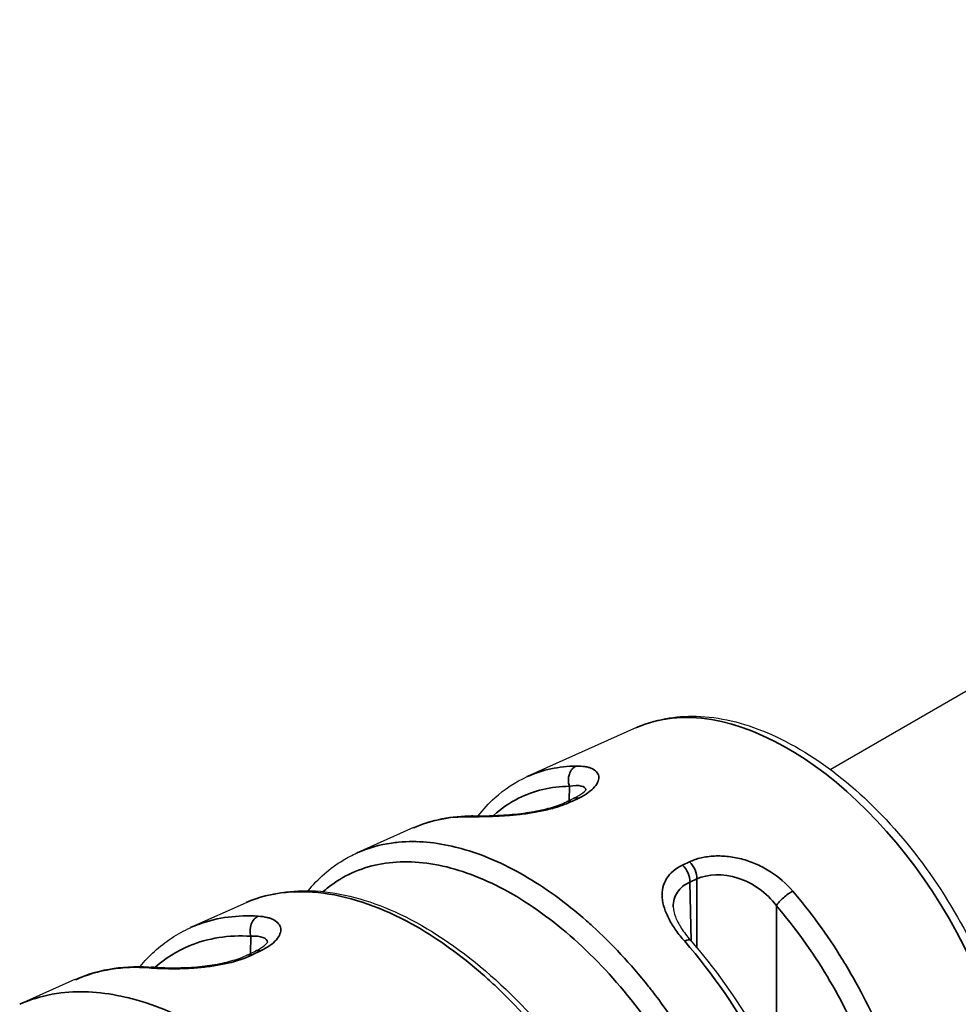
# Model space of a CAD drawing. Header units: millimetres. Extents: x 399 to 6233, y -1870 to 1602.
# Tile 38 of 256: x 2105 to 2117, y 831 to 844. Entities that reach past the tile are written whole.
import ezdxf

# ---------------------------------------------------------------- set-up
doc = ezdxf.new("R2010")
doc.units = ezdxf.units.MM
doc.layers.add('可見 (ISO)', color=7, linetype='Continuous', lineweight=25)
doc.layers.add('窄部可見 (ISO)', color=7, linetype='Continuous', lineweight=35)

msp = doc.modelspace()

# ---------------------------------------------------------------- linework, layer by layer
at = {"layer": '可見 (ISO)'}
for p, q in [((2115.568, 834.014), (2132.788, 843.956)), ((2112.999, 834.569), (2111.551, 833.919)), ((2112.077, 833.588), (2112.168, 833.632)), ((2112.329, 833.687), (2112.329, 833.688)), ((2110.045, 833.244), (2109.296, 832.907)), ((2107.824, 832.247), (2107.089, 831.917)), ((2113.487, 832.192), (2113.487, 832.192)), ((2112.282, 832.054), (2112.282, 832.054)), ((2108.108, 831.658), (2108.108, 831.659)), ((2107.834, 831.552), (2107.947, 831.606)), ((2105.562, 831.232), (2104.823, 830.9))]:
    msp.add_line(p, q, dxfattribs=at)
for points, knots in [([(2112.999, 834.569), (2113.242, 834.678), (2113.512, 834.727), (2114.097, 834.711), (2114.413, 834.635), (2115.064, 834.361), (2115.4, 834.154), (2116.045, 833.634), (2116.354, 833.321), (2116.915, 832.621), (2117.166, 832.235), (2117.588, 831.43), (2117.759, 831.01), (2118.003, 830.174), (2118.076, 829.758), (2118.113, 828.969), (2118.076, 828.596), (2117.887, 827.937), (2117.736, 827.649), (2117.45, 827.331), (2117.361, 827.251), (2117.265, 827.181)], [3.985865, 3.985865, 3.985865, 3.985865, 4.268935, 4.268935, 4.57766, 4.57766, 4.90743, 4.90743, 5.239018, 5.239018, 5.568691, 5.568691, 5.897832, 5.897832, 6.228249, 6.228249, 6.560241, 6.560241, 6.883645, 6.883645, 7.009709, 7.009709, 7.009709, 7.009709]), ([(2110.901, 833.398), (2110.968, 833.486), (2111.041, 833.565), (2111.248, 833.753), (2111.393, 833.848), (2111.55, 833.919)], [0.2399826, 0.2399826, 0.2399826, 0.2399826, 0.2897861, 0.2897861, 0.371323, 0.371323, 0.371323, 0.371323]), ([(2112.168, 833.632), (2112.218, 833.655), (2112.258, 833.68), (2112.313, 833.723), (2112.328, 833.741), (2112.334, 833.75), (2112.334, 833.751), (2112.334, 833.751)], [0, 0, 0, 0, 0.02293538, 0.02293538, 0.04492713, 0.04492713, 0.05126966, 0.05126966, 0.05126966, 0.05126966]), ([(2110.828, 833.399), (2110.864, 833.398), (2110.904, 833.398), (2111.033, 833.4), (2111.135, 833.403), (2111.337, 833.417), (2111.44, 833.427), (2111.629, 833.454), (2111.719, 833.471), (2111.878, 833.511), (2111.951, 833.535), (2112.036, 833.569), (2112.057, 833.578), (2112.077, 833.588)], [0, 0, 0, 0, 0.0173806, 0.0173806, 0.0522524, 0.0522524, 0.0826617, 0.0826617, 0.1095968, 0.1095968, 0.1347841, 0.1347841, 0.1439454, 0.1439454, 0.1439454, 0.1439454]), ([(2108.646, 832.406), (2108.78, 832.569), (2108.937, 832.706), (2109.17, 832.846), (2109.231, 832.878), (2109.294, 832.906)], [0.0508263, 0.0508263, 0.0508263, 0.0508263, 0.1470305, 0.1470305, 0.1796587, 0.1796587, 0.1796587, 0.1796587]), ([(2107.88, 832.271), (2108.142, 832.377), (2108.438, 832.421), (2109.082, 832.382), (2109.441, 832.286), (2110.176, 831.955), (2110.562, 831.707), (2111.297, 831.095), (2111.656, 830.721), (2112.297, 829.902), (2112.587, 829.447), (2112.998, 828.642), (2113.147, 828.291), (2113.266, 827.944)], [0.0093885, 0.0093885, 0.0093885, 0.0093885, 0.146077, 0.146077, 0.2960603, 0.2960603, 0.4539933, 0.4539933, 0.6129737, 0.6129737, 0.7707599, 0.7707599, 0.8854073, 0.8854073, 0.8854073, 0.8854073]), ([(2113.487, 832.192), (2113.488, 832.155), (2113.497, 832.109), (2113.533, 832.013), (2113.56, 831.962), (2113.627, 831.857), (2113.669, 831.802), (2113.715, 831.749)], [0, 0, 0, 0, 0.02246137, 0.02246137, 0.04367281, 0.04367281, 0.0657078, 0.0657078, 0.0657078, 0.0657078]), ([(2106.419, 831.402), (2106.478, 831.474), (2106.542, 831.541), (2106.752, 831.731), (2106.913, 831.837), (2107.086, 831.915)], [0.2791866, 0.2791866, 0.2791866, 0.2791866, 0.3220395, 0.3220395, 0.4129974, 0.4129974, 0.4129974, 0.4129974]), ([(2107.947, 831.606), (2107.996, 831.629), (2108.037, 831.655), (2108.091, 831.698), (2108.105, 831.715), (2108.111, 831.725), (2108.112, 831.727), (2108.112, 831.727)], [0, 0, 0, 0, 0.02289006, 0.02289006, 0.04479624, 0.04479624, 0.05202303, 0.05202303, 0.05202303, 0.05202303]), ([(2113.715, 831.749), (2114.029, 831.39), (2114.321, 830.98), (2114.819, 830.123), (2115.031, 829.664), (2115.346, 828.757), (2115.453, 828.299), (2115.519, 827.708), (2115.529, 827.551), (2115.53, 827.398)], [0, 0, 0, 0, 0.1482527, 0.1482527, 0.2974803, 0.2974803, 0.4467425, 0.4467425, 0.5025706, 0.5025706, 0.5025706, 0.5025706]), ([(2106.599, 831.394), (2106.631, 831.392), (2106.666, 831.389), (2106.723, 831.387), (2106.743, 831.386), (2106.771, 831.385), (2106.779, 831.385), (2106.793, 831.385), (2106.799, 831.385), (2106.81, 831.385), (2106.814, 831.384), (2106.833, 831.384), (2106.847, 831.384), (2106.904, 831.384), (2106.949, 831.385), (2107.085, 831.39), (2107.181, 831.396), (2107.365, 831.419), (2107.455, 831.434), (2107.616, 831.471), (2107.691, 831.493), (2107.783, 831.529), (2107.81, 831.54), (2107.834, 831.552)], [0, 0, 0, 0, 0.0153237, 0.0153237, 0.0231354, 0.0231354, 0.0260628, 0.0260628, 0.0282582, 0.0282582, 0.0299047, 0.0299047, 0.0348458, 0.0348458, 0.0497153, 0.0497153, 0.0784946, 0.0784946, 0.1052457, 0.1052457, 0.1306395, 0.1306395, 0.141907, 0.141907, 0.141907, 0.141907])]:
    msp.add_open_spline(points, degree=3, knots=knots, dxfattribs=at)
for points in [[(2111.55, 833.919), (2111.55, 833.919), (2111.551, 833.919), (2111.551, 833.919)], [(2110.047, 833.244), (2110.283, 833.35), (2110.55, 833.402), (2110.828, 833.399)], [(2110.047, 833.239), (2110.046, 833.239), (2110.046, 833.239), (2110.045, 833.239)], [(2109.294, 832.906), (2109.294, 832.906), (2109.295, 832.907), (2109.296, 832.907)], [(2107.826, 832.248), (2107.826, 832.247), (2107.825, 832.247), (2107.824, 832.246)], [(2107.086, 831.915), (2107.087, 831.916), (2107.088, 831.916), (2107.089, 831.917)], [(2105.583, 831.24), (2105.887, 831.373), (2106.236, 831.424), (2106.599, 831.394)], [(2105.566, 831.226), (2105.564, 831.226), (2105.563, 831.225), (2105.562, 831.225)]]:
    msp.add_open_spline(points, degree=3, dxfattribs=at)
at = {"layer": '窄部可見 (ISO)'}
for p, q in [((2112.105, 833.601), (2112.109, 833.791)), ((2112.234, 833.635), (2112.143, 833.591)), ((2109.701, 833.024), (2109.701, 833.024)), ((2110.099, 833.056), (2110.098, 833.056)), ((2110.966, 832.869), (2110.966, 832.869)), ((2113.609, 832.744), (2113.701, 832.788)), ((2113.798, 832.562), (2113.706, 832.519)), ((2113.706, 832.519), (2113.725, 831.737)), ((2113.798, 831.652), (2113.798, 832.562)), ((2112.022, 832.265), (2112.022, 832.265)), ((2112.082, 832.219), (2112.082, 832.219)), ((2114.854, 832.207), (2114.854, 830.36)), ((2107.9, 832.072), (2107.9, 832.072)), ((2107.882, 831.575), (2107.888, 831.802)), ((2108.017, 831.608), (2107.904, 831.554))]:
    msp.add_line(p, q, dxfattribs=at)
for centre, major_axis, ratio, start_param, end_param in [((2115.006, 830.803), (2.136, -3.7), 0.57735, 0.058875, 3.082718), ((2112.252, 833.87), (-0.003, 0.2), 0.778438, 0.3246, 1.962009), ((2115.006, 830.803), (-2.136, 3.7), 0.57735, 0.271219, 0.271231), ((2112.255, 833.451), (-0.086, 0.18), 0.625273, 5.774839, 6.283187), ((2112.163, 833.407), (0.086, -0.18), 0.625266, 3.593115, 3.593387), ((2112.163, 833.407), (-0.086, 0.18), 0.625266, 5.774208, 6.283193), ((2110.826, 833.199), (0.002, 0.2), 0.771409, 0.000008, 0.346031), ((2110.826, 833.199), (0.002, 0.2), 0.771409, 5.948717, 5.948888), ((2113.565, 832.598), (0.086, -0.181), 0.623888, 0.846554, 2.172977), ((2113.657, 832.642), (0.086, -0.181), 0.623895, 0.846562, 2.172361), ((2114.994, 832.287), (-0.152, -0.13), 0.248059, 3.990451, 5.627859), ((2108.031, 831.88), (0.012, 0.2), 0.763204, 0.384876, 2.019199), ((2113.564, 831.618), (0.151, 0.132), 0.265704, 0, 0.84626), ((2107.921, 831.371), (-0.087, 0.18), 0.624988, 5.748146, 6.283192), ((2108.034, 831.426), (-0.087, 0.18), 0.624995, 5.748769, 6.283187), ((2107.921, 831.371), (0.087, -0.18), 0.624988, 3.613782, 3.61407), ((2106.583, 831.195), (0.016, 0.199), 0.756385, 0.000009, 0.400075)]:
    msp.add_ellipse(centre, major_axis=major_axis, ratio=ratio, start_param=start_param, end_param=end_param, dxfattribs=at)
for points in [[(2111.551, 833.919), (2111.753, 834.01), (2111.972, 834.055), (2112.199, 834.059)], [(2112.31, 833.675), (2112.31, 833.675), (2112.31, 833.675), (2112.309, 833.675)], [(2110.775, 833.387), (2110.518, 833.39), (2110.271, 833.341), (2110.047, 833.239)], [(2107.485, 832.04), (2107.485, 832.04), (2107.485, 832.04), (2107.485, 832.04)], [(2108.08, 831.642), (2108.08, 831.642), (2108.08, 831.642), (2108.08, 831.642)], [(2106.539, 831.383), (2106.194, 831.411), (2105.861, 831.36), (2105.566, 831.226)], [(2105.65, 831.066), (2105.65, 831.066), (2105.65, 831.066), (2105.65, 831.066)]]:
    msp.add_open_spline(points, degree=3, dxfattribs=at)
for points, knots in [([(2112.199, 834.059), (2112.242, 834.059), (2112.281, 834.057), (2112.333, 834.049), (2112.349, 834.045), (2112.379, 834.037), (2112.393, 834.032), (2112.433, 834.014), (2112.454, 834), (2112.477, 833.975), (2112.484, 833.966), (2112.493, 833.947), (2112.497, 833.937), (2112.503, 833.904), (2112.5, 833.881), (2112.482, 833.833), (2112.467, 833.808), (2112.398, 833.73), (2112.329, 833.681), (2112.234, 833.635)], [0, 0, 0, 0, 0.125, 0.125, 0.1875, 0.1875, 0.25, 0.25, 0.375, 0.375, 0.4375, 0.4375, 0.5, 0.5, 0.625, 0.625, 0.75, 0.75, 1, 1, 1, 1]), ([(2111.104, 833.403), (2111.205, 833.495), (2111.316, 833.572), (2111.436, 833.632), (2111.638, 833.733), (2111.865, 833.787), (2112.109, 833.791)], [0.5990856, 0.5990856, 0.5990856, 0.5990856, 0.7484996, 0.7484996, 0.7484996, 1, 1, 1, 1]), ([(2112.109, 833.791), (2112.174, 833.803), (2112.228, 833.804), (2112.267, 833.794), (2112.302, 833.785), (2112.324, 833.767), (2112.329, 833.743)], [0, 0, 0, 0, 0.25, 0.25, 0.25, 0.4799331, 0.4799331, 0.4799331, 0.4799331]), ([(2112.143, 833.591), (2112.096, 833.569), (2112.045, 833.548), (2111.937, 833.511), (2111.877, 833.494), (2111.755, 833.465), (2111.692, 833.453), (2111.597, 833.437), (2111.565, 833.432), (2111.5, 833.423), (2111.466, 833.419), (2111.371, 833.409), (2111.309, 833.404), (2111.218, 833.398), (2111.188, 833.396), (2111.128, 833.393), (2111.097, 833.392), (2110.96, 833.387), (2110.862, 833.387), (2110.775, 833.387)], [0, 0, 0, 0, 0.125, 0.125, 0.25, 0.25, 0.375, 0.375, 0.4375, 0.4375, 0.5, 0.5, 0.625, 0.625, 0.6875, 0.6875, 0.75, 0.75, 1, 1, 1, 1]), ([(2109.296, 832.907), (2109.441, 832.972), (2109.594, 833.015), (2109.753, 833.038), (2109.784, 833.043), (2109.815, 833.046), (2109.846, 833.049), (2110.089, 833.071), (2110.343, 833.048), (2110.597, 832.985), (2110.624, 832.979), (2110.65, 832.972), (2110.676, 832.965), (2110.957, 832.888), (2111.238, 832.765), (2111.509, 832.608), (2111.78, 832.452), (2112.06, 832.251), (2112.338, 832.005), (2112.364, 831.982), (2112.39, 831.959), (2112.416, 831.935), (2112.669, 831.705), (2112.92, 831.437), (2113.159, 831.136), (2113.19, 831.098), (2113.22, 831.058), (2113.251, 831.018), (2113.481, 830.717), (2113.699, 830.385), (2113.894, 830.029), (2113.913, 829.995), (2113.931, 829.962), (2113.949, 829.928), (2114.147, 829.554), (2114.32, 829.156), (2114.456, 828.747)], [0.160641, 0.160641, 0.160641, 0.160641, 0.2353893, 0.2353893, 0.2353893, 0.25, 0.25, 0.25, 0.3633575, 0.3633575, 0.3633575, 0.375, 0.375, 0.375, 0.5, 0.5, 0.5, 0.625, 0.625, 0.625, 0.636634, 0.636634, 0.636634, 0.75, 0.75, 0.75, 0.7646074, 0.7646074, 0.7646074, 0.875, 0.875, 0.875, 0.8853669, 0.8853669, 0.8853669, 1, 1, 1, 1]), ([(2113.701, 832.788), (2113.748, 832.811), (2113.8, 832.829), (2113.911, 832.854), (2113.972, 832.863), (2114.094, 832.868), (2114.157, 832.866), (2114.252, 832.855), (2114.284, 832.85), (2114.349, 832.837), (2114.383, 832.829), (2114.477, 832.803), (2114.539, 832.781), (2114.629, 832.74), (2114.659, 832.725), (2114.718, 832.693), (2114.748, 832.675), (2114.886, 832.587), (2114.984, 832.502), (2115.07, 832.401)], [0, 0, 0, 0, 0.125, 0.125, 0.25, 0.25, 0.375, 0.375, 0.4375, 0.4375, 0.5, 0.5, 0.625, 0.625, 0.6875, 0.6875, 0.75, 0.75, 1, 1, 1, 1]), ([(2108.847, 832.394), (2108.893, 832.435), (2108.941, 832.472), (2109.191, 832.646), (2109.422, 832.735), (2109.926, 832.807), (2110.199, 832.79), (2110.767, 832.651), (2111.062, 832.529), (2111.65, 832.19), (2111.943, 831.972), (2112.506, 831.458), (2112.776, 831.162), (2113.271, 830.513), (2113.497, 830.16), (2113.886, 829.426), (2114.05, 829.044), (2114.177, 828.662)], [0.0939317, 0.0939317, 0.0939317, 0.0939317, 0.125, 0.125, 0.25, 0.25, 0.375, 0.375, 0.5, 0.5, 0.625, 0.625, 0.75, 0.75, 0.875, 0.875, 1, 1, 1, 1]), ([(2113.638, 831.735), (2113.595, 831.784), (2113.556, 831.833), (2113.505, 831.906), (2113.488, 831.931), (2113.458, 831.979), (2113.445, 832.002), (2113.405, 832.078), (2113.384, 832.128), (2113.353, 832.224), (2113.344, 832.269), (2113.334, 832.41), (2113.352, 832.492), (2113.445, 832.641), (2113.516, 832.7), (2113.609, 832.744)], [0, 0, 0, 0, 0.125, 0.125, 0.1875, 0.1875, 0.25, 0.25, 0.375, 0.375, 0.5, 0.5, 0.75, 0.75, 1, 1, 1, 1]), ([(2113.798, 832.562), (2113.945, 832.629), (2114.147, 832.636), (2114.542, 832.511), (2114.725, 832.379), (2114.854, 832.207)], [0, 0, 0, 0, 0.5, 0.5, 1, 1, 1, 1]), ([(2113.216, 827.882), (2112.772, 829.181), (2111.963, 830.358), (2111.142, 831.131), (2111.082, 831.188), (2111.022, 831.242), (2110.962, 831.295), (2110.668, 831.552), (2110.373, 831.762), (2110.09, 831.926), (2109.332, 832.364), (2108.49, 832.543), (2107.826, 832.248)], [0, 0, 0, 0, 0.3494592, 0.3494592, 0.3494592, 0.375, 0.375, 0.375, 0.5, 0.5, 0.5, 0.8347908, 0.8347908, 0.8347908, 0.8347908]), ([(2113.487, 832.192), (2113.485, 832.265), (2113.504, 832.331), (2113.541, 832.386), (2113.578, 832.442), (2113.636, 832.487), (2113.706, 832.519)], [0.501559, 0.501559, 0.501559, 0.501559, 0.75, 0.75, 0.75, 1, 1, 1, 1]), ([(2115.07, 832.401), (2115.302, 832.13), (2115.523, 831.828), (2115.726, 831.5), (2115.742, 831.474), (2115.758, 831.447), (2115.774, 831.421), (2115.958, 831.115), (2116.124, 830.789), (2116.265, 830.45), (2116.281, 830.411), (2116.297, 830.372), (2116.313, 830.332), (2116.444, 830), (2116.551, 829.658), (2116.626, 829.316), (2116.633, 829.283), (2116.64, 829.25), (2116.646, 829.217), (2116.717, 828.867), (2116.753, 828.519), (2116.749, 828.186)], [0, 0, 0, 0, 0.25, 0.25, 0.25, 0.269969, 0.269969, 0.269969, 0.5, 0.5, 0.5, 0.526492, 0.526492, 0.526492, 0.75, 0.75, 0.75, 0.771372, 0.771372, 0.771372, 1, 1, 1, 1]), ([(2114.854, 832.207), (2115.099, 831.92), (2115.326, 831.604), (2115.526, 831.271), (2115.727, 830.937), (2115.9, 830.586), (2116.041, 830.231), (2116.181, 829.876), (2116.288, 829.516), (2116.359, 829.166), (2116.427, 828.824), (2116.46, 828.491), (2116.456, 828.178)], [0, 0, 0, 0, 0.2515, 0.2515, 0.2515, 0.503001, 0.503001, 0.503001, 0.754501, 0.754501, 0.754501, 1, 1, 1, 1]), ([(2107.089, 831.917), (2107.127, 831.934), (2107.166, 831.95), (2107.451, 832.053), (2107.715, 832.085), (2107.985, 832.068)], [0.7103426, 0.7103426, 0.7103426, 0.7103426, 0.75, 0.75, 1, 1, 1, 1]), ([(2107.985, 832.068), (2108.029, 832.066), (2108.088, 832.057), (2108.136, 832.042), (2108.166, 832.031), (2108.18, 832.025), (2108.219, 832.003), (2108.24, 831.987), (2108.27, 831.949), (2108.279, 831.929), (2108.286, 831.882), (2108.283, 831.857), (2108.264, 831.807), (2108.248, 831.782), (2108.18, 831.703), (2108.11, 831.653), (2108.017, 831.608)], [0, 0, 0, 0, 0.125, 0.1875, 0.1875, 0.25, 0.25, 0.375, 0.375, 0.5, 0.5, 0.625, 0.625, 0.75, 0.75, 1, 1, 1, 1]), ([(2106.62, 831.393), (2106.755, 831.512), (2106.906, 831.606), (2107.071, 831.675), (2107.317, 831.777), (2107.594, 831.82), (2107.888, 831.802)], [0.5808147, 0.5808147, 0.5808147, 0.5808147, 0.7484995, 0.7484995, 0.7484995, 1, 1, 1, 1]), ([(2107.888, 831.802), (2107.954, 831.807), (2108.009, 831.802), (2108.047, 831.787), (2108.084, 831.773), (2108.105, 831.75), (2108.109, 831.722)], [0, 0, 0, 0, 0.25, 0.25, 0.25, 0.4907185, 0.4907185, 0.4907185, 0.4907185]), ([(2115.483, 827.322), (2115.479, 827.701), (2115.425, 828.101), (2115.329, 828.503), (2115.041, 829.706), (2114.375, 830.89), (2113.638, 831.735)], [0, 0, 0, 0, 0.25, 0.25, 0.25, 1, 1, 1, 1]), ([(2107.904, 831.554), (2107.811, 831.51), (2107.702, 831.473), (2107.52, 831.431), (2107.458, 831.419), (2107.332, 831.4), (2107.266, 831.392), (2107.139, 831.381), (2107.077, 831.377), (2106.985, 831.373), (2106.955, 831.372), (2106.896, 831.371), (2106.865, 831.371), (2106.726, 831.372), (2106.626, 831.376), (2106.539, 831.383)], [0, 0, 0, 0, 0.25, 0.25, 0.375, 0.375, 0.5, 0.5, 0.625, 0.625, 0.6875, 0.6875, 0.75, 0.75, 1, 1, 1, 1]), ([(2104.823, 830.9), (2104.96, 830.961), (2105.104, 831.005), (2105.252, 831.032), (2105.291, 831.039), (2105.33, 831.045), (2105.37, 831.05), (2105.644, 831.083), (2105.931, 831.062), (2106.219, 830.996), (2106.253, 830.989), (2106.287, 830.98), (2106.32, 830.971), (2106.642, 830.886), (2106.964, 830.746), (2107.273, 830.568), (2107.581, 830.389), (2107.901, 830.158), (2108.22, 829.874), (2108.253, 829.845), (2108.285, 829.815), (2108.318, 829.785), (2108.604, 829.519), (2108.888, 829.21), (2109.159, 828.862), (2109.197, 828.812), (2109.235, 828.761), (2109.273, 828.71), (2109.532, 828.361), (2109.775, 827.976), (2109.991, 827.564), (2110.014, 827.521), (2110.036, 827.478), (2110.058, 827.434), (2110.277, 826.999), (2110.464, 826.536), (2110.605, 826.064)], [0.1724763, 0.1724763, 0.1724763, 0.1724763, 0.2337884, 0.2337884, 0.2337884, 0.25, 0.25, 0.25, 0.3619156, 0.3619156, 0.3619156, 0.375, 0.375, 0.375, 0.5, 0.5, 0.5, 0.625, 0.625, 0.625, 0.6377583, 0.6377583, 0.6377583, 0.75, 0.75, 0.75, 0.766016, 0.766016, 0.766016, 0.875, 0.875, 0.875, 0.8863284, 0.8863284, 0.8863284, 1, 1, 1, 1])]:
    msp.add_open_spline(points, degree=3, knots=knots, dxfattribs=at)

doc.saveas('drawing.dxf')
